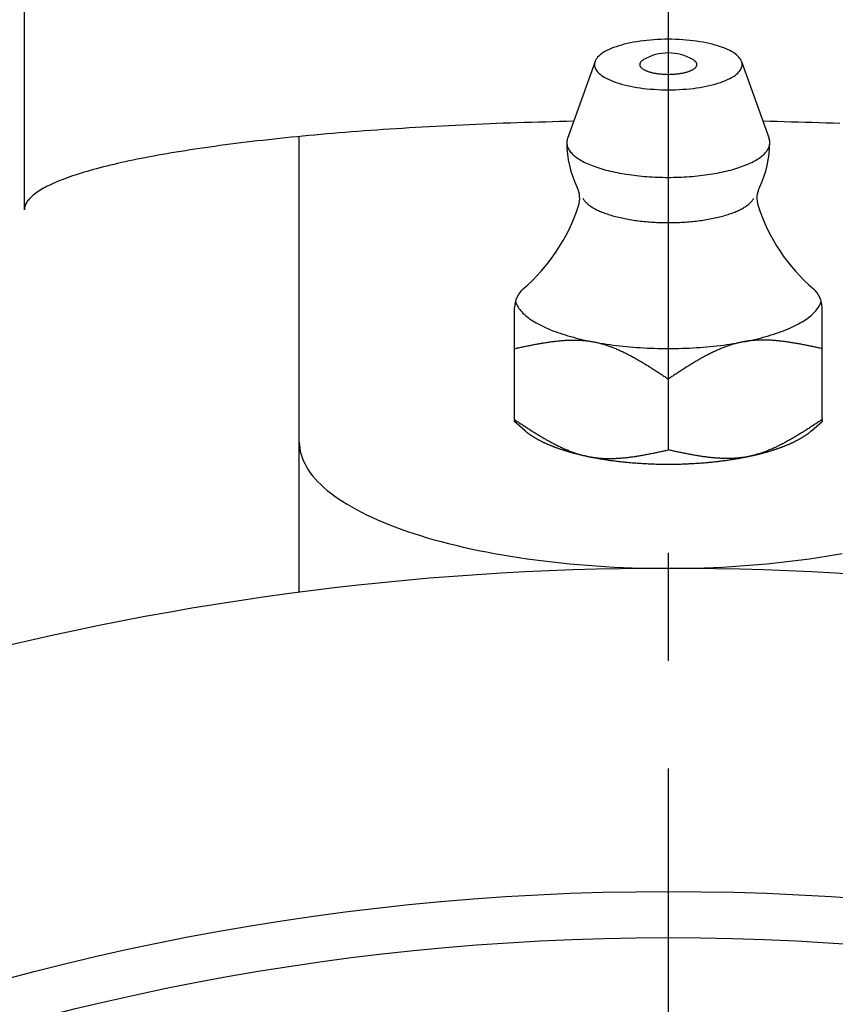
# Model space of a CAD drawing. Extents: x -142 to 299, y -143 to 299.
# Tile 4 of 9: x -21 to 5, y 79 to 111. Entities that reach past the tile are written whole.
import ezdxf

# ---------------------------------------------------------------- set-up
doc = ezdxf.new("R2010")
doc.units = 0
doc.header["$LTSCALE"] = 14
doc.linetypes.add('CENTER', pattern=[2, 1.25, -0.25, 0.25, -0.25])
doc.layers.get('0').update_dxf_attribs({"linetype": 'CONTINUOUS'})
doc.layers.add('CENTER', color=1, linetype='CENTER')

msp = doc.modelspace()

# ---------------------------------------------------------------- linework, layer by layer
for p, q in [((-20.936, 104.647), (-20.936, 130.835)), ((-12, 92.223), (-12, 107.033)), ((-5, 97.773), (-5, 101.472)), ((5, 97.773), (5, 101.472))]:
    msp.add_line(p, q)
at = {"linetype": 'CONTINUOUS'}
for p, q in [((-2.382, 109.471), (-3.276, 106.972)), ((2.382, 109.471), (3.276, 106.972)), ((0, 99.153), (0, 96.848)), ((-4.657, 97.473), (-5, 97.773)), ((4.657, 97.473), (5, 97.773))]:
    msp.add_line(p, q, dxfattribs=at)
msp.add_lwpolyline([(5, 97.835), (5, 97.83), (5, 97.825), (5, 97.82), (5, 97.816), (5, 97.812), (5, 97.808), (5, 97.804), (5, 97.801), (5, 97.797), (5, 97.794), (5, 97.791), (5, 97.789), (5, 97.786), (5, 97.784), (5, 97.782), (5, 97.78), (5, 97.779), (5, 97.777), (5, 97.776), (5, 97.775), (5, 97.774), (5, 97.774), (5, 97.773), (5, 97.773)], dxfattribs=at)
for points in [[(2.4, 109.372, 0), (2.397, 109.412, 0), (2.388, 109.452, 0), (2.374, 109.492, 0), (2.354, 109.532, 0), (2.328, 109.571, 0), (2.297, 109.61, 0), (2.26, 109.648, 0), (2.217, 109.686, 0), (2.17, 109.723, 0), (2.117, 109.759, 0), (2.059, 109.794, 0), (1.996, 109.828, 0), (1.928, 109.861, 0), (1.855, 109.893, 0), (1.778, 109.923, 0), (1.697, 109.952, 0), (1.612, 109.98, 0), (1.523, 110.006, 0), (1.43, 110.031, 0), (1.333, 110.054, 0), (1.234, 110.076, 0), (1.131, 110.096, 0), (1.026, 110.114, 0), (0.918, 110.13, 0), (0.809, 110.145, 0), (0.697, 110.157, 0), (0.583, 110.168, 0), (0.468, 110.177, 0), (0.352, 110.184, 0), (0.235, 110.189, 0), (0.118, 110.192, 0), (0, 110.193, 0), (-0.118, 110.192, 0), (-0.235, 110.189, 0), (-0.352, 110.184, 0), (-0.468, 110.177, 0), (-0.583, 110.168, 0), (-0.697, 110.157, 0), (-0.809, 110.145, 0), (-0.918, 110.13, 0), (-1.026, 110.114, 0), (-1.131, 110.096, 0), (-1.234, 110.076, 0), (-1.333, 110.054, 0), (-1.43, 110.031, 0), (-1.523, 110.006, 0), (-1.612, 109.98, 0), (-1.697, 109.952, 0), (-1.778, 109.923, 0), (-1.855, 109.893, 0), (-1.928, 109.861, 0), (-1.996, 109.828, 0), (-2.059, 109.794, 0), (-2.117, 109.759, 0), (-2.17, 109.723, 0), (-2.217, 109.686, 0), (-2.26, 109.648, 0), (-2.297, 109.61, 0), (-2.328, 109.571, 0), (-2.354, 109.532, 0), (-2.374, 109.492, 0), (-2.388, 109.452, 0), (-2.397, 109.412, 0), (-2.4, 109.372, 0), (-2.397, 109.332, 0), (-2.388, 109.291, 0), (-2.374, 109.251, 0), (-2.354, 109.212, 0), (-2.328, 109.172, 0), (-2.297, 109.134, 0), (-2.26, 109.095, 0), (-2.217, 109.058, 0), (-2.17, 109.021, 0), (-2.117, 108.985, 0), (-2.059, 108.95, 0), (-1.996, 108.916, 0), (-1.928, 108.883, 0), (-1.855, 108.851, 0), (-1.778, 108.821, 0), (-1.697, 108.791, 0), (-1.612, 108.764, 0), (-1.523, 108.737, 0), (-1.43, 108.713, 0), (-1.333, 108.689, 0), (-1.234, 108.668, 0), (-1.131, 108.648, 0), (-1.026, 108.63, 0), (-0.918, 108.614, 0), (-0.809, 108.599, 0), (-0.697, 108.586, 0), (-0.583, 108.576, 0), (-0.468, 108.567, 0), (-0.352, 108.56, 0), (-0.235, 108.555, 0), (-0.118, 108.552, 0), (0, 108.551, 0), (0.118, 108.552, 0), (0.235, 108.555, 0), (0.352, 108.56, 0), (0.468, 108.567, 0), (0.583, 108.576, 0), (0.697, 108.586, 0), (0.809, 108.599, 0), (0.918, 108.614, 0), (1.026, 108.63, 0), (1.131, 108.648, 0), (1.234, 108.668, 0), (1.333, 108.689, 0), (1.43, 108.713, 0), (1.523, 108.737, 0), (1.612, 108.764, 0), (1.697, 108.791, 0), (1.778, 108.821, 0), (1.855, 108.851, 0), (1.928, 108.883, 0), (1.996, 108.916, 0), (2.059, 108.95, 0), (2.117, 108.985, 0), (2.17, 109.021, 0), (2.217, 109.058, 0), (2.26, 109.095, 0), (2.297, 109.134, 0), (2.328, 109.172, 0), (2.354, 109.212, 0), (2.374, 109.251, 0), (2.388, 109.291, 0), (2.397, 109.332, 0), (2.4, 109.372, 0)], [(-0.802, 109.532, 0), (-0.817, 109.523, 0), (-0.831, 109.514, 0), (-0.844, 109.504, 0), (-0.856, 109.495, 0), (-0.868, 109.485, 0), (-0.878, 109.475, 0), (-0.887, 109.466, 0), (-0.896, 109.456, 0), (-0.903, 109.445, 0), (-0.91, 109.435, 0), (-0.916, 109.425, 0), (-0.92, 109.415, 0), (-0.924, 109.404, 0), (-0.926, 109.394, 0), (-0.928, 109.384, 0), (-0.929, 109.373, 0), (-0.928, 109.363, 0), (-0.927, 109.352, 0), (-0.925, 109.342, 0), (-0.921, 109.332, 0), (-0.917, 109.321, 0), (-0.911, 109.311, 0), (-0.905, 109.301, 0), (-0.898, 109.291, 0), (-0.89, 109.281, 0), (-0.88, 109.271, 0), (-0.87, 109.261, 0), (-0.859, 109.251, 0), (-0.847, 109.242, 0), (-0.834, 109.232, 0), (-0.82, 109.223, 0), (-0.806, 109.214, 0), (-0.79, 109.205, 0), (-0.773, 109.196, 0), (-0.756, 109.187, 0), (-0.738, 109.179, 0), (-0.719, 109.171, 0), (-0.7, 109.163, 0), (-0.679, 109.155, 0), (-0.658, 109.148, 0), (-0.636, 109.14, 0), (-0.614, 109.133, 0), (-0.59, 109.127, 0), (-0.567, 109.12, 0), (-0.542, 109.114, 0), (-0.517, 109.108, 0), (-0.492, 109.102, 0), (-0.465, 109.097, 0), (-0.439, 109.092, 0), (-0.412, 109.087, 0), (-0.384, 109.083, 0), (-0.356, 109.079, 0), (-0.328, 109.075, 0), (-0.299, 109.071, 0), (-0.27, 109.068, 0), (-0.241, 109.065, 0), (-0.211, 109.063, 0), (-0.182, 109.06, 0), (-0.152, 109.059, 0), (-0.122, 109.057, 0), (-0.091, 109.056, 0), (-0.061, 109.055, 0), (-0.03, 109.054, 0), (0, 109.054, 0), (0.03, 109.054, 0), (0.061, 109.055, 0), (0.091, 109.056, 0), (0.122, 109.057, 0), (0.152, 109.059, 0), (0.182, 109.06, 0), (0.211, 109.063, 0), (0.241, 109.065, 0), (0.27, 109.068, 0), (0.299, 109.071, 0), (0.328, 109.075, 0), (0.356, 109.079, 0), (0.384, 109.083, 0), (0.412, 109.087, 0), (0.439, 109.092, 0), (0.465, 109.097, 0), (0.492, 109.102, 0), (0.517, 109.108, 0), (0.542, 109.114, 0), (0.567, 109.12, 0), (0.59, 109.127, 0), (0.614, 109.133, 0), (0.636, 109.14, 0), (0.658, 109.148, 0), (0.679, 109.155, 0), (0.7, 109.163, 0), (0.719, 109.171, 0), (0.738, 109.179, 0), (0.756, 109.187, 0), (0.773, 109.196, 0), (0.79, 109.205, 0), (0.806, 109.214, 0), (0.82, 109.223, 0), (0.834, 109.232, 0), (0.847, 109.242, 0), (0.859, 109.251, 0), (0.87, 109.261, 0), (0.88, 109.271, 0), (0.89, 109.281, 0), (0.898, 109.291, 0), (0.905, 109.301, 0), (0.911, 109.311, 0), (0.917, 109.321, 0), (0.921, 109.332, 0), (0.925, 109.342, 0), (0.927, 109.352, 0), (0.928, 109.363, 0), (0.929, 109.373, 0), (0.928, 109.384, 0), (0.926, 109.394, 0), (0.924, 109.404, 0), (0.92, 109.415, 0), (0.916, 109.425, 0), (0.91, 109.435, 0), (0.903, 109.445, 0), (0.896, 109.456, 0), (0.887, 109.466, 0), (0.878, 109.475, 0), (0.868, 109.485, 0), (0.856, 109.495, 0), (0.844, 109.504, 0), (0.831, 109.514, 0), (0.817, 109.523, 0), (0.802, 109.532, 0)], [(-3.276, 106.972, 0), (-3.285, 106.942, 0), (-3.292, 106.912, 0), (-3.297, 106.882, 0), (-3.3, 106.853, 0), (-3.3, 106.823, 0), (-3.298, 106.793, 0), (-3.293, 106.763, 0), (-3.287, 106.733, 0), (-3.278, 106.704, 0), (-3.266, 106.674, 0), (-3.253, 106.645, 0), (-3.237, 106.615, 0), (-3.219, 106.586, 0), (-3.199, 106.557, 0), (-3.176, 106.528, 0), (-3.151, 106.5, 0), (-3.124, 106.471, 0), (-3.095, 106.443, 0), (-3.064, 106.415, 0), (-3.03, 106.388, 0), (-2.994, 106.36, 0), (-2.957, 106.334, 0), (-2.917, 106.307, 0), (-2.875, 106.281, 0), (-2.831, 106.255, 0), (-2.786, 106.23, 0), (-2.738, 106.205, 0), (-2.688, 106.18, 0), (-2.637, 106.156, 0), (-2.583, 106.132, 0), (-2.528, 106.109, 0), (-2.471, 106.087, 0), (-2.412, 106.065, 0), (-2.352, 106.043, 0), (-2.29, 106.022, 0), (-2.226, 106.002, 0), (-2.161, 105.982, 0), (-2.094, 105.962, 0), (-2.026, 105.944, 0), (-1.957, 105.926, 0), (-1.886, 105.908, 0), (-1.813, 105.892, 0), (-1.74, 105.876, 0), (-1.665, 105.86, 0), (-1.589, 105.846, 0), (-1.512, 105.832, 0), (-1.434, 105.818, 0), (-1.355, 105.806, 0), (-1.275, 105.794, 0), (-1.194, 105.783, 0), (-1.112, 105.772, 0), (-1.03, 105.762, 0), (-0.946, 105.753, 0), (-0.863, 105.745, 0), (-0.778, 105.738, 0), (-0.693, 105.731, 0), (-0.607, 105.725, 0), (-0.521, 105.72, 0), (-0.435, 105.716, 0), (-0.348, 105.712, 0), (-0.262, 105.71, 0), (-0.174, 105.708, 0), (-0.087, 105.706, 0), (0, 105.706, 0), (0.087, 105.706, 0), (0.174, 105.708, 0), (0.262, 105.71, 0), (0.348, 105.712, 0), (0.435, 105.716, 0), (0.521, 105.72, 0), (0.607, 105.725, 0), (0.693, 105.731, 0), (0.778, 105.738, 0), (0.863, 105.745, 0), (0.946, 105.753, 0), (1.03, 105.762, 0), (1.112, 105.772, 0), (1.194, 105.783, 0), (1.275, 105.794, 0), (1.355, 105.806, 0), (1.434, 105.818, 0), (1.512, 105.832, 0), (1.589, 105.846, 0), (1.665, 105.86, 0), (1.74, 105.876, 0), (1.813, 105.892, 0), (1.886, 105.908, 0), (1.957, 105.926, 0), (2.026, 105.944, 0), (2.094, 105.962, 0), (2.161, 105.982, 0), (2.226, 106.002, 0), (2.29, 106.022, 0), (2.352, 106.043, 0), (2.412, 106.065, 0), (2.471, 106.087, 0), (2.528, 106.109, 0), (2.583, 106.132, 0), (2.637, 106.156, 0), (2.688, 106.18, 0), (2.738, 106.205, 0), (2.786, 106.23, 0), (2.831, 106.255, 0), (2.875, 106.281, 0), (2.917, 106.307, 0), (2.957, 106.334, 0), (2.994, 106.36, 0), (3.03, 106.388, 0), (3.064, 106.415, 0), (3.095, 106.443, 0), (3.124, 106.471, 0), (3.151, 106.5, 0), (3.176, 106.528, 0), (3.199, 106.557, 0), (3.219, 106.586, 0), (3.237, 106.615, 0), (3.253, 106.645, 0), (3.266, 106.674, 0), (3.278, 106.704, 0), (3.287, 106.733, 0), (3.293, 106.763, 0), (3.298, 106.793, 0), (3.3, 106.823, 0), (3.3, 106.853, 0), (3.297, 106.882, 0), (3.292, 106.912, 0), (3.285, 106.942, 0), (3.276, 106.972, 0)], [(-4.973, 101.677, 0), (-4.96, 101.639, 0), (-4.944, 101.6, 0), (-4.926, 101.561, 0), (-4.905, 101.522, 0), (-4.881, 101.484, 0), (-4.855, 101.446, 0), (-4.827, 101.408, 0), (-4.795, 101.37, 0), (-4.762, 101.333, 0), (-4.726, 101.296, 0), (-4.687, 101.259, 0), (-4.646, 101.222, 0), (-4.602, 101.186, 0), (-4.556, 101.15, 0), (-4.508, 101.114, 0), (-4.457, 101.079, 0), (-4.404, 101.045, 0), (-4.348, 101.01, 0), (-4.291, 100.976, 0), (-4.231, 100.943, 0), (-4.168, 100.91, 0), (-4.104, 100.878, 0), (-4.038, 100.846, 0), (-3.969, 100.814, 0), (-3.898, 100.783, 0), (-3.825, 100.753, 0), (-3.751, 100.723, 0), (-3.674, 100.694, 0), (-3.595, 100.666, 0), (-3.514, 100.638, 0), (-3.432, 100.611, 0), (-3.348, 100.584, 0), (-3.262, 100.558, 0), (-3.174, 100.533, 0), (-3.085, 100.508, 0), (-2.994, 100.485, 0), (-2.901, 100.462, 0), (-2.807, 100.439, 0), (-2.711, 100.418, 0), (-2.614, 100.397, 0), (-2.516, 100.377, 0), (-2.416, 100.357, 0), (-2.315, 100.339, 0), (-2.213, 100.321, 0), (-2.11, 100.304, 0), (-2.005, 100.288, 0), (-1.9, 100.272, 0), (-1.793, 100.258, 0), (-1.686, 100.244, 0), (-1.577, 100.232, 0), (-1.468, 100.22, 0), (-1.358, 100.209, 0), (-1.248, 100.198, 0), (-1.136, 100.189, 0), (-1.024, 100.181, 0), (-0.912, 100.173, 0), (-0.799, 100.166, 0), (-0.686, 100.16, 0), (-0.572, 100.155, 0), (-0.458, 100.151, 0), (-0.344, 100.148, 0), (-0.229, 100.146, 0), (-0.115, 100.145, 0), (0, 100.144, 0), (0.115, 100.145, 0), (0.229, 100.146, 0), (0.344, 100.148, 0), (0.458, 100.151, 0), (0.572, 100.155, 0), (0.686, 100.16, 0), (0.799, 100.166, 0), (0.912, 100.173, 0), (1.024, 100.181, 0), (1.136, 100.189, 0), (1.248, 100.198, 0), (1.358, 100.209, 0), (1.468, 100.22, 0), (1.577, 100.232, 0), (1.686, 100.244, 0), (1.793, 100.258, 0), (1.9, 100.272, 0), (2.005, 100.288, 0), (2.11, 100.304, 0), (2.213, 100.321, 0), (2.315, 100.339, 0), (2.416, 100.357, 0), (2.516, 100.377, 0), (2.614, 100.397, 0), (2.711, 100.418, 0), (2.807, 100.439, 0), (2.901, 100.462, 0), (2.994, 100.485, 0), (3.085, 100.508, 0), (3.174, 100.533, 0), (3.262, 100.558, 0), (3.348, 100.584, 0), (3.432, 100.611, 0), (3.514, 100.638, 0), (3.595, 100.666, 0), (3.674, 100.694, 0), (3.751, 100.723, 0), (3.825, 100.753, 0), (3.898, 100.783, 0), (3.969, 100.814, 0), (4.038, 100.846, 0), (4.104, 100.878, 0), (4.168, 100.91, 0), (4.231, 100.943, 0), (4.291, 100.976, 0), (4.348, 101.01, 0), (4.404, 101.045, 0), (4.457, 101.079, 0), (4.508, 101.114, 0), (4.556, 101.15, 0), (4.602, 101.186, 0), (4.646, 101.222, 0), (4.687, 101.259, 0), (4.726, 101.296, 0), (4.762, 101.333, 0), (4.795, 101.37, 0), (4.827, 101.408, 0), (4.855, 101.446, 0), (4.881, 101.484, 0), (4.905, 101.522, 0), (4.926, 101.561, 0), (4.944, 101.6, 0), (4.96, 101.639, 0), (4.973, 101.677, 0)], [(-4.657, 97.473, 0), (-4.647, 97.465, 0), (-4.638, 97.456, 0), (-4.628, 97.448, 0), (-4.618, 97.44, 0), (-4.607, 97.431, 0), (-4.597, 97.423, 0), (-4.587, 97.415, 0), (-4.576, 97.407, 0), (-4.566, 97.398, 0), (-4.555, 97.39, 0), (-4.544, 97.382, 0), (-4.533, 97.374, 0), (-4.522, 97.366, 0), (-4.51, 97.357, 0), (-4.499, 97.349, 0), (-4.487, 97.341, 0), (-4.476, 97.333, 0), (-4.464, 97.325, 0), (-4.452, 97.317, 0), (-4.44, 97.309, 0), (-4.428, 97.301, 0), (-4.415, 97.293, 0), (-4.403, 97.285, 0), (-4.39, 97.277, 0), (-4.378, 97.269, 0), (-4.365, 97.261, 0), (-4.352, 97.254, 0), (-4.339, 97.246, 0), (-4.326, 97.238, 0), (-4.312, 97.23, 0), (-4.299, 97.222, 0), (-4.285, 97.215, 0), (-4.272, 97.207, 0), (-4.258, 97.199, 0), (-4.244, 97.192, 0), (-4.23, 97.184, 0), (-4.216, 97.176, 0), (-4.202, 97.169, 0), (-4.188, 97.161, 0), (-4.173, 97.154, 0), (-4.159, 97.146, 0), (-4.144, 97.139, 0), (-4.129, 97.131, 0), (-4.114, 97.124, 0), (-4.099, 97.116, 0), (-4.084, 97.109, 0), (-4.069, 97.102, 0), (-4.053, 97.094, 0), (-4.038, 97.087, 0), (-4.022, 97.08, 0), (-4.006, 97.073, 0), (-3.991, 97.065, 0), (-3.975, 97.058, 0), (-3.959, 97.051, 0), (-3.943, 97.044, 0), (-3.926, 97.037, 0), (-3.91, 97.03, 0), (-3.893, 97.023, 0), (-3.877, 97.016, 0), (-3.86, 97.009, 0), (-3.843, 97.002, 0), (-3.826, 96.995, 0), (-3.809, 96.988, 0), (-3.792, 96.981, 0), (-3.775, 96.974, 0), (-3.758, 96.967, 0), (-3.74, 96.961, 0), (-3.723, 96.954, 0), (-3.705, 96.947, 0), (-3.687, 96.941, 0), (-3.669, 96.934, 0), (-3.652, 96.927, 0), (-3.633, 96.921, 0), (-3.615, 96.914, 0), (-3.597, 96.908, 0), (-3.579, 96.901, 0), (-3.56, 96.895, 0), (-3.542, 96.888, 0), (-3.523, 96.882, 0), (-3.504, 96.876, 0), (-3.485, 96.87, 0), (-3.466, 96.863, 0), (-3.447, 96.857, 0), (-3.428, 96.851, 0), (-3.409, 96.845, 0), (-3.39, 96.838, 0), (-3.37, 96.832, 0), (-3.351, 96.826, 0), (-3.331, 96.82, 0), (-3.312, 96.814, 0), (-3.292, 96.808, 0), (-3.272, 96.802, 0), (-3.252, 96.797, 0), (-3.232, 96.791, 0), (-3.212, 96.785, 0), (-3.191, 96.779, 0), (-3.171, 96.773, 0), (-3.151, 96.768, 0), (-3.13, 96.762, 0), (-3.11, 96.756, 0), (-3.089, 96.751, 0), (-3.068, 96.745, 0), (-3.047, 96.74, 0), (-3.026, 96.734, 0), (-3.005, 96.729, 0), (-2.984, 96.724, 0), (-2.963, 96.718, 0), (-2.942, 96.713, 0), (-2.92, 96.707, 0), (-2.899, 96.702, 0), (-2.877, 96.697, 0), (-2.856, 96.692, 0), (-2.834, 96.687, 0), (-2.812, 96.682, 0), (-2.791, 96.677, 0), (-2.769, 96.672, 0), (-2.747, 96.667, 0), (-2.725, 96.662, 0), (-2.703, 96.657, 0), (-2.68, 96.652, 0), (-2.658, 96.647, 0), (-2.636, 96.642, 0), (-2.613, 96.638, 0), (-2.591, 96.633, 0), (-2.568, 96.628, 0), (-2.546, 96.624, 0), (-2.523, 96.619, 0), (-2.5, 96.615, 0)], [(2.5, 96.615, 0), (2.523, 96.619, 0), (2.546, 96.624, 0), (2.568, 96.628, 0), (2.591, 96.633, 0), (2.613, 96.638, 0), (2.636, 96.642, 0), (2.658, 96.647, 0), (2.68, 96.652, 0), (2.703, 96.657, 0), (2.725, 96.662, 0), (2.747, 96.667, 0), (2.769, 96.672, 0), (2.791, 96.677, 0), (2.812, 96.682, 0), (2.834, 96.687, 0), (2.856, 96.692, 0), (2.877, 96.697, 0), (2.899, 96.702, 0), (2.92, 96.707, 0), (2.942, 96.713, 0), (2.963, 96.718, 0), (2.984, 96.724, 0), (3.005, 96.729, 0), (3.026, 96.734, 0), (3.047, 96.74, 0), (3.068, 96.745, 0), (3.089, 96.751, 0), (3.11, 96.756, 0), (3.13, 96.762, 0), (3.151, 96.768, 0), (3.171, 96.773, 0), (3.191, 96.779, 0), (3.212, 96.785, 0), (3.232, 96.791, 0), (3.252, 96.797, 0), (3.272, 96.802, 0), (3.292, 96.808, 0), (3.312, 96.814, 0), (3.331, 96.82, 0), (3.351, 96.826, 0), (3.37, 96.832, 0), (3.39, 96.838, 0), (3.409, 96.845, 0), (3.428, 96.851, 0), (3.447, 96.857, 0), (3.466, 96.863, 0), (3.485, 96.87, 0), (3.504, 96.876, 0), (3.523, 96.882, 0), (3.542, 96.888, 0), (3.56, 96.895, 0), (3.579, 96.901, 0), (3.597, 96.908, 0), (3.615, 96.914, 0), (3.633, 96.921, 0), (3.652, 96.927, 0), (3.669, 96.934, 0), (3.687, 96.941, 0), (3.705, 96.947, 0), (3.723, 96.954, 0), (3.74, 96.961, 0), (3.758, 96.967, 0), (3.775, 96.974, 0), (3.792, 96.981, 0), (3.809, 96.988, 0), (3.826, 96.995, 0), (3.843, 97.002, 0), (3.86, 97.009, 0), (3.877, 97.016, 0), (3.893, 97.023, 0), (3.91, 97.03, 0), (3.926, 97.037, 0), (3.943, 97.044, 0), (3.959, 97.051, 0), (3.975, 97.058, 0), (3.991, 97.065, 0), (4.006, 97.073, 0), (4.022, 97.08, 0), (4.038, 97.087, 0), (4.053, 97.094, 0), (4.069, 97.102, 0), (4.084, 97.109, 0), (4.099, 97.116, 0), (4.114, 97.124, 0), (4.129, 97.131, 0), (4.144, 97.139, 0), (4.159, 97.146, 0), (4.173, 97.154, 0), (4.188, 97.161, 0), (4.202, 97.169, 0), (4.216, 97.176, 0), (4.23, 97.184, 0), (4.244, 97.192, 0), (4.258, 97.199, 0), (4.272, 97.207, 0), (4.285, 97.215, 0), (4.299, 97.222, 0), (4.312, 97.23, 0), (4.326, 97.238, 0), (4.339, 97.246, 0), (4.352, 97.254, 0), (4.365, 97.261, 0), (4.378, 97.269, 0), (4.39, 97.277, 0), (4.403, 97.285, 0), (4.415, 97.293, 0), (4.428, 97.301, 0), (4.44, 97.309, 0), (4.452, 97.317, 0), (4.464, 97.325, 0), (4.476, 97.333, 0), (4.487, 97.341, 0), (4.499, 97.349, 0), (4.51, 97.357, 0), (4.522, 97.366, 0), (4.533, 97.374, 0), (4.544, 97.382, 0), (4.555, 97.39, 0), (4.566, 97.398, 0), (4.576, 97.407, 0), (4.587, 97.415, 0), (4.597, 97.423, 0), (4.607, 97.431, 0), (4.618, 97.44, 0), (4.628, 97.448, 0), (4.638, 97.456, 0), (4.647, 97.465, 0), (4.657, 97.473, 0)], [(-2.5, 96.615, 0), (-2.464, 96.608, 0), (-2.429, 96.601, 0), (-2.393, 96.594, 0), (-2.357, 96.587, 0), (-2.321, 96.581, 0), (-2.285, 96.574, 0), (-2.248, 96.568, 0), (-2.211, 96.562, 0), (-2.175, 96.556, 0), (-2.138, 96.55, 0), (-2.101, 96.544, 0), (-2.064, 96.538, 0), (-2.026, 96.532, 0), (-1.989, 96.527, 0), (-1.951, 96.521, 0), (-1.913, 96.516, 0), (-1.876, 96.51, 0), (-1.838, 96.505, 0), (-1.799, 96.5, 0), (-1.761, 96.495, 0), (-1.723, 96.49, 0), (-1.684, 96.485, 0), (-1.646, 96.481, 0), (-1.607, 96.476, 0), (-1.568, 96.472, 0), (-1.53, 96.468, 0), (-1.491, 96.463, 0), (-1.451, 96.459, 0), (-1.412, 96.455, 0), (-1.373, 96.451, 0), (-1.334, 96.447, 0), (-1.294, 96.444, 0), (-1.255, 96.44, 0), (-1.215, 96.437, 0), (-1.175, 96.433, 0), (-1.135, 96.43, 0), (-1.096, 96.427, 0), (-1.056, 96.424, 0), (-1.016, 96.421, 0), (-0.975, 96.418, 0), (-0.935, 96.416, 0), (-0.895, 96.413, 0), (-0.855, 96.411, 0), (-0.814, 96.408, 0), (-0.774, 96.406, 0), (-0.734, 96.404, 0), (-0.693, 96.402, 0), (-0.653, 96.4, 0), (-0.612, 96.398, 0), (-0.571, 96.397, 0), (-0.531, 96.395, 0), (-0.49, 96.394, 0), (-0.449, 96.392, 0), (-0.409, 96.391, 0), (-0.368, 96.39, 0), (-0.327, 96.389, 0), (-0.286, 96.388, 0), (-0.245, 96.388, 0), (-0.204, 96.387, 0), (-0.164, 96.386, 0), (-0.123, 96.386, 0), (-0.082, 96.386, 0), (-0.041, 96.385, 0), (0, 96.385, 0), (0.041, 96.385, 0), (0.082, 96.386, 0), (0.123, 96.386, 0), (0.164, 96.386, 0), (0.204, 96.387, 0), (0.245, 96.388, 0), (0.286, 96.388, 0), (0.327, 96.389, 0), (0.368, 96.39, 0), (0.409, 96.391, 0), (0.449, 96.392, 0), (0.49, 96.394, 0), (0.531, 96.395, 0), (0.571, 96.397, 0), (0.612, 96.398, 0), (0.653, 96.4, 0), (0.693, 96.402, 0), (0.734, 96.404, 0), (0.774, 96.406, 0), (0.814, 96.408, 0), (0.855, 96.411, 0), (0.895, 96.413, 0), (0.935, 96.416, 0), (0.975, 96.418, 0), (1.016, 96.421, 0), (1.056, 96.424, 0), (1.096, 96.427, 0), (1.135, 96.43, 0), (1.175, 96.433, 0), (1.215, 96.437, 0), (1.255, 96.44, 0), (1.294, 96.444, 0), (1.334, 96.447, 0), (1.373, 96.451, 0), (1.412, 96.455, 0), (1.451, 96.459, 0), (1.491, 96.463, 0), (1.53, 96.468, 0), (1.568, 96.472, 0), (1.607, 96.476, 0), (1.646, 96.481, 0), (1.684, 96.485, 0), (1.723, 96.49, 0), (1.761, 96.495, 0), (1.799, 96.5, 0), (1.838, 96.505, 0), (1.876, 96.51, 0), (1.913, 96.516, 0), (1.951, 96.521, 0), (1.989, 96.527, 0), (2.026, 96.532, 0), (2.064, 96.538, 0), (2.101, 96.544, 0), (2.138, 96.55, 0), (2.175, 96.556, 0), (2.211, 96.562, 0), (2.248, 96.568, 0), (2.285, 96.574, 0), (2.321, 96.581, 0), (2.357, 96.587, 0), (2.393, 96.594, 0), (2.429, 96.601, 0), (2.464, 96.608, 0), (2.5, 96.615, 0)]]:
    msp.add_polyline3d(points, dxfattribs=at)
for points in [[(-3.077, 107.527, 0), (-3.307, 107.522, 0), (-3.537, 107.517, 0), (-3.766, 107.511, 0), (-3.995, 107.505, 0), (-4.223, 107.499, 0), (-4.451, 107.492, 0), (-4.678, 107.485, 0), (-4.905, 107.478, 0), (-5.131, 107.47, 0), (-5.356, 107.462, 0), (-5.581, 107.453, 0), (-5.805, 107.445, 0), (-6.028, 107.436, 0), (-6.251, 107.426, 0), (-6.472, 107.416, 0), (-6.693, 107.406, 0), (-6.914, 107.395, 0), (-7.133, 107.385, 0), (-7.351, 107.373, 0), (-7.569, 107.362, 0), (-7.785, 107.35, 0), (-8.001, 107.338, 0), (-8.216, 107.325, 0), (-8.429, 107.312, 0), (-8.642, 107.299, 0), (-8.853, 107.286, 0), (-9.064, 107.272, 0), (-9.273, 107.258, 0), (-9.481, 107.243, 0), (-9.688, 107.228, 0), (-9.894, 107.213, 0), (-10.098, 107.198, 0), (-10.302, 107.182, 0), (-10.504, 107.166, 0), (-10.705, 107.149, 0), (-10.904, 107.133, 0), (-11.102, 107.116, 0), (-11.299, 107.098, 0), (-11.494, 107.081, 0), (-11.688, 107.063, 0), (-11.88, 107.045, 0), (-12.071, 107.026, 0), (-12.261, 107.007, 0), (-12.449, 106.988, 0), (-12.635, 106.969, 0), (-12.82, 106.949, 0), (-13.003, 106.929, 0), (-13.185, 106.909, 0), (-13.365, 106.888, 0), (-13.543, 106.868, 0), (-13.72, 106.846, 0), (-13.895, 106.825, 0), (-14.068, 106.803, 0), (-14.24, 106.782, 0), (-14.409, 106.759, 0), (-14.577, 106.737, 0), (-14.744, 106.714, 0), (-14.908, 106.691, 0), (-15.07, 106.668, 0), (-15.231, 106.645, 0), (-15.39, 106.621, 0), (-15.547, 106.597, 0), (-15.702, 106.573, 0), (-15.855, 106.549, 0), (-16.006, 106.524, 0), (-16.155, 106.499, 0), (-16.302, 106.474, 0), (-16.447, 106.449, 0), (-16.59, 106.423, 0), (-16.731, 106.397, 0), (-16.87, 106.371, 0), (-17.007, 106.345, 0), (-17.142, 106.319, 0), (-17.274, 106.292, 0), (-17.405, 106.265, 0), (-17.533, 106.238, 0), (-17.659, 106.211, 0), (-17.783, 106.184, 0), (-17.905, 106.156, 0), (-18.024, 106.128, 0), (-18.142, 106.1, 0), (-18.257, 106.072, 0), (-18.369, 106.044, 0), (-18.48, 106.015, 0), (-18.588, 105.987, 0), (-18.694, 105.958, 0), (-18.798, 105.929, 0), (-18.899, 105.9, 0), (-18.998, 105.871, 0), (-19.095, 105.841, 0), (-19.189, 105.811, 0), (-19.281, 105.782, 0), (-19.371, 105.752, 0), (-19.458, 105.722, 0), (-19.543, 105.692, 0), (-19.625, 105.661, 0), (-19.705, 105.631, 0), (-19.782, 105.6, 0), (-19.857, 105.57, 0), (-19.93, 105.539, 0), (-20, 105.508, 0), (-20.067, 105.477, 0), (-20.133, 105.446, 0), (-20.195, 105.415, 0), (-20.255, 105.384, 0), (-20.313, 105.352, 0), (-20.368, 105.321, 0), (-20.421, 105.289, 0), (-20.471, 105.258, 0), (-20.518, 105.226, 0), (-20.563, 105.194, 0), (-20.606, 105.162, 0), (-20.646, 105.13, 0), (-20.683, 105.098, 0), (-20.718, 105.066, 0), (-20.75, 105.034, 0), (-20.78, 105.002, 0), (-20.807, 104.97, 0), (-20.831, 104.938, 0), (-20.854, 104.906, 0), (-20.873, 104.873, 0), (-20.89, 104.841, 0), (-20.904, 104.809, 0), (-20.916, 104.777, 0), (-20.925, 104.744, 0), (-20.931, 104.712, 0), (-20.935, 104.679, 0), (-20.936, 104.647, 0)], [(5.581, 107.453, 0), (5.356, 107.462, 0), (5.131, 107.47, 0), (4.905, 107.478, 0), (4.678, 107.485, 0), (4.451, 107.492, 0), (4.223, 107.499, 0), (3.995, 107.505, 0), (3.766, 107.511, 0), (3.537, 107.517, 0), (3.307, 107.522, 0), (3.077, 107.527, 0)], [(-2.776, 105.026, 0), (-2.765, 105.006, 0), (-2.752, 104.985, 0), (-2.738, 104.965, 0), (-2.723, 104.945, 0), (-2.706, 104.925, 0), (-2.688, 104.905, 0), (-2.669, 104.885, 0), (-2.649, 104.865, 0), (-2.627, 104.846, 0), (-2.604, 104.826, 0), (-2.58, 104.807, 0), (-2.555, 104.788, 0), (-2.528, 104.769, 0), (-2.5, 104.751, 0), (-2.471, 104.732, 0), (-2.441, 104.714, 0), (-2.409, 104.696, 0), (-2.377, 104.678, 0), (-2.343, 104.661, 0), (-2.309, 104.644, 0), (-2.273, 104.627, 0), (-2.236, 104.61, 0), (-2.198, 104.594, 0), (-2.159, 104.577, 0), (-2.119, 104.562, 0), (-2.078, 104.546, 0), (-2.036, 104.531, 0), (-1.993, 104.516, 0), (-1.949, 104.501, 0), (-1.904, 104.487, 0), (-1.858, 104.473, 0), (-1.811, 104.46, 0), (-1.764, 104.446, 0), (-1.715, 104.434, 0), (-1.666, 104.421, 0), (-1.616, 104.409, 0), (-1.565, 104.397, 0), (-1.514, 104.386, 0), (-1.462, 104.375, 0), (-1.409, 104.364, 0), (-1.355, 104.354, 0), (-1.301, 104.344, 0), (-1.246, 104.335, 0), (-1.191, 104.326, 0), (-1.135, 104.317, 0), (-1.078, 104.309, 0), (-1.021, 104.301, 0), (-0.964, 104.294, 0), (-0.906, 104.287, 0), (-0.847, 104.28, 0), (-0.788, 104.274, 0), (-0.729, 104.269, 0), (-0.67, 104.263, 0), (-0.61, 104.259, 0), (-0.55, 104.254, 0), (-0.489, 104.25, 0), (-0.429, 104.247, 0), (-0.368, 104.244, 0), (-0.307, 104.242, 0), (-0.246, 104.24, 0), (-0.184, 104.238, 0), (-0.123, 104.237, 0), (-0.061, 104.236, 0), (0, 104.236, 0), (0.061, 104.236, 0), (0.123, 104.237, 0), (0.184, 104.238, 0), (0.246, 104.24, 0), (0.307, 104.242, 0), (0.368, 104.244, 0), (0.429, 104.247, 0), (0.489, 104.25, 0), (0.55, 104.254, 0), (0.61, 104.259, 0), (0.67, 104.263, 0), (0.729, 104.269, 0), (0.788, 104.274, 0), (0.847, 104.28, 0), (0.906, 104.287, 0), (0.964, 104.294, 0), (1.021, 104.301, 0), (1.078, 104.309, 0), (1.135, 104.317, 0), (1.191, 104.326, 0), (1.246, 104.335, 0), (1.301, 104.344, 0), (1.355, 104.354, 0), (1.409, 104.364, 0), (1.462, 104.375, 0), (1.514, 104.386, 0), (1.565, 104.397, 0), (1.616, 104.409, 0), (1.666, 104.421, 0), (1.715, 104.434, 0), (1.764, 104.446, 0), (1.811, 104.46, 0), (1.858, 104.473, 0), (1.904, 104.487, 0), (1.949, 104.501, 0), (1.993, 104.516, 0), (2.036, 104.531, 0), (2.078, 104.546, 0), (2.119, 104.562, 0), (2.159, 104.577, 0), (2.198, 104.594, 0), (2.236, 104.61, 0), (2.273, 104.627, 0), (2.309, 104.644, 0), (2.343, 104.661, 0), (2.377, 104.678, 0), (2.409, 104.696, 0), (2.441, 104.714, 0), (2.471, 104.732, 0), (2.5, 104.751, 0), (2.528, 104.769, 0), (2.555, 104.788, 0), (2.58, 104.807, 0), (2.604, 104.826, 0), (2.627, 104.846, 0), (2.649, 104.865, 0), (2.669, 104.885, 0), (2.688, 104.905, 0), (2.706, 104.925, 0), (2.723, 104.945, 0), (2.738, 104.965, 0), (2.752, 104.985, 0), (2.765, 105.006, 0), (2.776, 105.026, 0)], [(-5, 100.14, 0), (-4.966, 100.147, 0), (-4.932, 100.155, 0), (-4.898, 100.162, 0), (-4.864, 100.169, 0), (-4.83, 100.177, 0), (-4.797, 100.184, 0), (-4.763, 100.191, 0), (-4.729, 100.198, 0), (-4.695, 100.205, 0), (-4.661, 100.212, 0), (-4.627, 100.219, 0), (-4.593, 100.226, 0), (-4.559, 100.233, 0), (-4.526, 100.24, 0), (-4.492, 100.247, 0), (-4.458, 100.254, 0), (-4.424, 100.26, 0), (-4.39, 100.267, 0), (-4.357, 100.274, 0), (-4.323, 100.28, 0), (-4.289, 100.286, 0), (-4.255, 100.293, 0), (-4.222, 100.299, 0), (-4.188, 100.305, 0), (-4.154, 100.311, 0), (-4.121, 100.317, 0), (-4.087, 100.322, 0), (-4.053, 100.328, 0), (-4.02, 100.334, 0), (-3.986, 100.339, 0), (-3.953, 100.344, 0), (-3.919, 100.349, 0), (-3.886, 100.354, 0), (-3.852, 100.359, 0), (-3.819, 100.364, 0), (-3.785, 100.368, 0), (-3.752, 100.372, 0), (-3.719, 100.377, 0), (-3.685, 100.381, 0), (-3.652, 100.385, 0), (-3.619, 100.388, 0), (-3.586, 100.392, 0), (-3.553, 100.395, 0), (-3.519, 100.398, 0), (-3.486, 100.401, 0), (-3.453, 100.404, 0), (-3.42, 100.406, 0), (-3.387, 100.408, 0), (-3.354, 100.411, 0), (-3.321, 100.412, 0), (-3.288, 100.414, 0), (-3.256, 100.415, 0), (-3.223, 100.417, 0), (-3.19, 100.418, 0), (-3.157, 100.418, 0), (-3.125, 100.419, 0), (-3.092, 100.419, 0), (-3.059, 100.419, 0), (-3.027, 100.419, 0), (-2.994, 100.418, 0), (-2.962, 100.417, 0), (-2.93, 100.416, 0), (-2.897, 100.415, 0), (-2.865, 100.413, 0), (-2.833, 100.411, 0), (-2.801, 100.409, 0), (-2.768, 100.407, 0), (-2.736, 100.404, 0), (-2.704, 100.401, 0), (-2.672, 100.397, 0), (-2.641, 100.394, 0), (-2.609, 100.39, 0), (-2.577, 100.385, 0), (-2.545, 100.381, 0), (-2.514, 100.376, 0), (-2.482, 100.37, 0), (-2.45, 100.365, 0), (-2.419, 100.359, 0), (-2.387, 100.352, 0), (-2.356, 100.346, 0), (-2.325, 100.339, 0), (-2.293, 100.331, 0), (-2.262, 100.324, 0), (-2.231, 100.316, 0), (-2.2, 100.308, 0), (-2.169, 100.299, 0), (-2.138, 100.291, 0), (-2.107, 100.282, 0), (-2.076, 100.272, 0), (-2.045, 100.263, 0), (-2.015, 100.253, 0), (-1.984, 100.243, 0), (-1.953, 100.232, 0), (-1.923, 100.222, 0), (-1.892, 100.211, 0), (-1.861, 100.199, 0), (-1.831, 100.188, 0), (-1.801, 100.176, 0), (-1.77, 100.164, 0), (-1.74, 100.152, 0), (-1.709, 100.14, 0), (-1.679, 100.127, 0), (-1.649, 100.114, 0), (-1.619, 100.101, 0), (-1.589, 100.088, 0), (-1.559, 100.074, 0), (-1.528, 100.06, 0), (-1.498, 100.047, 0), (-1.468, 100.032, 0), (-1.438, 100.018, 0), (-1.409, 100.003, 0), (-1.379, 99.989, 0), (-1.349, 99.974, 0), (-1.319, 99.959, 0), (-1.289, 99.943, 0), (-1.259, 99.928, 0), (-1.23, 99.912, 0), (-1.2, 99.896, 0), (-1.17, 99.88, 0), (-1.141, 99.864, 0), (-1.111, 99.848, 0), (-1.082, 99.832, 0), (-1.052, 99.815, 0), (-1.022, 99.798, 0), (-0.993, 99.781, 0), (-0.964, 99.764, 0), (-0.934, 99.747, 0), (-0.905, 99.73, 0), (-0.875, 99.713, 0), (-0.846, 99.695, 0), (-0.816, 99.677, 0), (-0.787, 99.66, 0), (-0.758, 99.642, 0), (-0.729, 99.624, 0), (-0.699, 99.606, 0), (-0.67, 99.588, 0), (-0.641, 99.569, 0), (-0.611, 99.551, 0), (-0.582, 99.533, 0), (-0.553, 99.514, 0), (-0.524, 99.496, 0), (-0.495, 99.477, 0), (-0.466, 99.458, 0), (-0.436, 99.439, 0), (-0.407, 99.421, 0), (-0.378, 99.402, 0), (-0.349, 99.383, 0), (-0.32, 99.364, 0), (-0.291, 99.345, 0), (-0.262, 99.326, 0), (-0.233, 99.306, 0), (-0.203, 99.287, 0), (-0.174, 99.268, 0), (-0.145, 99.249, 0), (-0.116, 99.23, 0), (-0.087, 99.211, 0), (-0.058, 99.191, 0), (-0.029, 99.172, 0), (0, 99.153, 0)], [(5, 100.14, 0), (4.966, 100.147, 0), (4.932, 100.155, 0), (4.898, 100.162, 0), (4.864, 100.169, 0), (4.83, 100.177, 0), (4.797, 100.184, 0), (4.763, 100.191, 0), (4.729, 100.198, 0), (4.695, 100.205, 0), (4.661, 100.212, 0), (4.627, 100.219, 0), (4.593, 100.226, 0), (4.559, 100.233, 0), (4.526, 100.24, 0), (4.492, 100.247, 0), (4.458, 100.254, 0), (4.424, 100.26, 0), (4.39, 100.267, 0), (4.357, 100.274, 0), (4.323, 100.28, 0), (4.289, 100.286, 0), (4.255, 100.293, 0), (4.222, 100.299, 0), (4.188, 100.305, 0), (4.154, 100.311, 0), (4.121, 100.317, 0), (4.087, 100.322, 0), (4.053, 100.328, 0), (4.02, 100.334, 0), (3.986, 100.339, 0), (3.953, 100.344, 0), (3.919, 100.349, 0), (3.886, 100.354, 0), (3.852, 100.359, 0), (3.819, 100.364, 0), (3.785, 100.368, 0), (3.752, 100.372, 0), (3.719, 100.377, 0), (3.685, 100.381, 0), (3.652, 100.385, 0), (3.619, 100.388, 0), (3.586, 100.392, 0), (3.553, 100.395, 0), (3.519, 100.398, 0), (3.486, 100.401, 0), (3.453, 100.404, 0), (3.42, 100.406, 0), (3.387, 100.408, 0), (3.354, 100.411, 0), (3.321, 100.412, 0), (3.288, 100.414, 0), (3.256, 100.415, 0), (3.223, 100.417, 0), (3.19, 100.418, 0), (3.157, 100.418, 0), (3.125, 100.419, 0), (3.092, 100.419, 0), (3.059, 100.419, 0), (3.027, 100.419, 0), (2.994, 100.418, 0), (2.962, 100.417, 0), (2.93, 100.416, 0), (2.897, 100.415, 0), (2.865, 100.413, 0), (2.833, 100.411, 0), (2.801, 100.409, 0), (2.768, 100.407, 0), (2.736, 100.404, 0), (2.704, 100.401, 0), (2.672, 100.397, 0), (2.641, 100.394, 0), (2.609, 100.39, 0), (2.577, 100.385, 0), (2.545, 100.381, 0), (2.514, 100.376, 0), (2.482, 100.37, 0), (2.45, 100.365, 0), (2.419, 100.359, 0), (2.387, 100.352, 0), (2.356, 100.346, 0), (2.325, 100.339, 0), (2.293, 100.331, 0), (2.262, 100.324, 0), (2.231, 100.316, 0), (2.2, 100.308, 0), (2.169, 100.299, 0), (2.138, 100.291, 0), (2.107, 100.282, 0), (2.076, 100.272, 0), (2.045, 100.263, 0), (2.015, 100.253, 0), (1.984, 100.243, 0), (1.953, 100.232, 0), (1.923, 100.222, 0), (1.892, 100.211, 0), (1.861, 100.199, 0), (1.831, 100.188, 0), (1.801, 100.176, 0), (1.77, 100.164, 0), (1.74, 100.152, 0), (1.709, 100.14, 0), (1.679, 100.127, 0), (1.649, 100.114, 0), (1.619, 100.101, 0), (1.589, 100.088, 0), (1.559, 100.074, 0), (1.528, 100.06, 0), (1.498, 100.047, 0), (1.468, 100.032, 0), (1.438, 100.018, 0), (1.409, 100.003, 0), (1.379, 99.989, 0), (1.349, 99.974, 0), (1.319, 99.959, 0), (1.289, 99.943, 0), (1.259, 99.928, 0), (1.23, 99.912, 0), (1.2, 99.896, 0), (1.17, 99.88, 0), (1.141, 99.864, 0), (1.111, 99.848, 0), (1.082, 99.832, 0), (1.052, 99.815, 0), (1.022, 99.798, 0), (0.993, 99.781, 0), (0.964, 99.764, 0), (0.934, 99.747, 0), (0.905, 99.73, 0), (0.875, 99.713, 0), (0.846, 99.695, 0), (0.816, 99.677, 0), (0.787, 99.66, 0), (0.758, 99.642, 0), (0.729, 99.624, 0), (0.699, 99.606, 0), (0.67, 99.588, 0), (0.641, 99.569, 0), (0.611, 99.551, 0), (0.582, 99.533, 0), (0.553, 99.514, 0), (0.524, 99.496, 0), (0.495, 99.477, 0), (0.466, 99.458, 0), (0.436, 99.439, 0), (0.407, 99.421, 0), (0.378, 99.402, 0), (0.349, 99.383, 0), (0.32, 99.364, 0), (0.291, 99.345, 0), (0.262, 99.326, 0), (0.233, 99.306, 0), (0.203, 99.287, 0), (0.174, 99.268, 0), (0.145, 99.249, 0), (0.116, 99.23, 0), (0.087, 99.211, 0), (0.058, 99.191, 0), (0.029, 99.172, 0), (0, 99.153, 0)], [(-5, 97.835, 0), (-4.971, 97.816, 0), (-4.942, 97.797, 0), (-4.913, 97.777, 0), (-4.884, 97.758, 0), (-4.855, 97.739, 0), (-4.826, 97.72, 0), (-4.796, 97.701, 0), (-4.767, 97.681, 0), (-4.738, 97.662, 0), (-4.709, 97.643, 0), (-4.68, 97.624, 0), (-4.651, 97.605, 0), (-4.622, 97.586, 0), (-4.593, 97.567, 0), (-4.564, 97.549, 0), (-4.534, 97.53, 0), (-4.505, 97.511, 0), (-4.476, 97.492, 0), (-4.447, 97.474, 0), (-4.418, 97.455, 0), (-4.389, 97.437, 0), (-4.359, 97.419, 0), (-4.33, 97.4, 0), (-4.301, 97.382, 0), (-4.271, 97.364, 0), (-4.242, 97.346, 0), (-4.213, 97.328, 0), (-4.184, 97.311, 0), (-4.154, 97.293, 0), (-4.125, 97.275, 0), (-4.095, 97.258, 0), (-4.066, 97.241, 0), (-4.036, 97.224, 0), (-4.007, 97.207, 0), (-3.978, 97.19, 0), (-3.948, 97.173, 0), (-3.918, 97.156, 0), (-3.889, 97.14, 0), (-3.859, 97.124, 0), (-3.83, 97.108, 0), (-3.8, 97.092, 0), (-3.77, 97.076, 0), (-3.741, 97.06, 0), (-3.711, 97.045, 0), (-3.681, 97.029, 0), (-3.651, 97.014, 0), (-3.621, 96.999, 0), (-3.591, 96.984, 0), (-3.562, 96.97, 0), (-3.532, 96.956, 0), (-3.502, 96.941, 0), (-3.472, 96.927, 0), (-3.441, 96.914, 0), (-3.411, 96.9, 0), (-3.381, 96.887, 0), (-3.351, 96.874, 0), (-3.321, 96.861, 0), (-3.291, 96.848, 0), (-3.26, 96.836, 0), (-3.23, 96.824, 0), (-3.199, 96.812, 0), (-3.169, 96.8, 0), (-3.139, 96.789, 0), (-3.108, 96.777, 0), (-3.077, 96.766, 0), (-3.047, 96.756, 0), (-3.016, 96.745, 0), (-2.985, 96.735, 0), (-2.955, 96.725, 0), (-2.924, 96.716, 0), (-2.893, 96.706, 0), (-2.862, 96.697, 0), (-2.831, 96.689, 0), (-2.8, 96.68, 0), (-2.769, 96.672, 0), (-2.738, 96.664, 0), (-2.707, 96.656, 0), (-2.675, 96.649, 0), (-2.644, 96.642, 0), (-2.613, 96.636, 0), (-2.581, 96.629, 0), (-2.55, 96.623, 0), (-2.518, 96.618, 0), (-2.486, 96.612, 0), (-2.455, 96.607, 0), (-2.423, 96.603, 0), (-2.391, 96.598, 0), (-2.359, 96.594, 0), (-2.328, 96.591, 0), (-2.296, 96.587, 0), (-2.264, 96.584, 0), (-2.232, 96.581, 0), (-2.199, 96.579, 0), (-2.167, 96.577, 0), (-2.135, 96.575, 0), (-2.103, 96.573, 0), (-2.07, 96.572, 0), (-2.038, 96.571, 0), (-2.006, 96.57, 0), (-1.973, 96.569, 0), (-1.941, 96.569, 0), (-1.908, 96.569, 0), (-1.875, 96.569, 0), (-1.843, 96.57, 0), (-1.81, 96.57, 0), (-1.777, 96.571, 0), (-1.744, 96.573, 0), (-1.712, 96.574, 0), (-1.679, 96.576, 0), (-1.646, 96.577, 0), (-1.613, 96.579, 0), (-1.58, 96.582, 0), (-1.547, 96.584, 0), (-1.514, 96.587, 0), (-1.481, 96.59, 0), (-1.447, 96.593, 0), (-1.414, 96.596, 0), (-1.381, 96.6, 0), (-1.348, 96.603, 0), (-1.315, 96.607, 0), (-1.281, 96.611, 0), (-1.248, 96.615, 0), (-1.215, 96.62, 0), (-1.181, 96.624, 0), (-1.148, 96.629, 0), (-1.114, 96.634, 0), (-1.081, 96.639, 0), (-1.047, 96.644, 0), (-1.014, 96.649, 0), (-0.98, 96.654, 0), (-0.947, 96.66, 0), (-0.913, 96.665, 0), (-0.879, 96.671, 0), (-0.846, 96.677, 0), (-0.812, 96.683, 0), (-0.778, 96.689, 0), (-0.745, 96.695, 0), (-0.711, 96.701, 0), (-0.677, 96.708, 0), (-0.643, 96.714, 0), (-0.61, 96.721, 0), (-0.576, 96.728, 0), (-0.542, 96.734, 0), (-0.508, 96.741, 0), (-0.474, 96.748, 0), (-0.441, 96.755, 0), (-0.407, 96.762, 0), (-0.373, 96.769, 0), (-0.339, 96.776, 0), (-0.305, 96.783, 0), (-0.271, 96.79, 0), (-0.237, 96.797, 0), (-0.203, 96.804, 0), (-0.17, 96.811, 0), (-0.136, 96.819, 0), (-0.102, 96.826, 0), (-0.068, 96.833, 0), (-0.034, 96.841, 0), (0, 96.848, 0)], [(5, 97.835, 0), (4.971, 97.816, 0), (4.942, 97.797, 0), (4.913, 97.777, 0), (4.884, 97.758, 0), (4.855, 97.739, 0), (4.826, 97.72, 0), (4.796, 97.701, 0), (4.767, 97.681, 0), (4.738, 97.662, 0), (4.709, 97.643, 0), (4.68, 97.624, 0), (4.651, 97.605, 0), (4.622, 97.586, 0), (4.593, 97.567, 0), (4.564, 97.549, 0), (4.534, 97.53, 0), (4.505, 97.511, 0), (4.476, 97.492, 0), (4.447, 97.474, 0), (4.418, 97.455, 0), (4.389, 97.437, 0), (4.359, 97.419, 0), (4.33, 97.4, 0), (4.301, 97.382, 0), (4.271, 97.364, 0), (4.242, 97.346, 0), (4.213, 97.328, 0), (4.184, 97.311, 0), (4.154, 97.293, 0), (4.125, 97.275, 0), (4.095, 97.258, 0), (4.066, 97.241, 0), (4.036, 97.224, 0), (4.007, 97.207, 0), (3.978, 97.19, 0), (3.948, 97.173, 0), (3.918, 97.156, 0), (3.889, 97.14, 0), (3.859, 97.124, 0), (3.83, 97.108, 0), (3.8, 97.092, 0), (3.77, 97.076, 0), (3.741, 97.06, 0), (3.711, 97.045, 0), (3.681, 97.029, 0), (3.651, 97.014, 0), (3.621, 96.999, 0), (3.591, 96.984, 0), (3.562, 96.97, 0), (3.532, 96.956, 0), (3.502, 96.941, 0), (3.472, 96.927, 0), (3.441, 96.914, 0), (3.411, 96.9, 0), (3.381, 96.887, 0), (3.351, 96.874, 0), (3.321, 96.861, 0), (3.291, 96.848, 0), (3.26, 96.836, 0), (3.23, 96.824, 0), (3.199, 96.812, 0), (3.169, 96.8, 0), (3.139, 96.789, 0), (3.108, 96.777, 0), (3.077, 96.766, 0), (3.047, 96.756, 0), (3.016, 96.745, 0), (2.985, 96.735, 0), (2.955, 96.725, 0), (2.924, 96.716, 0), (2.893, 96.706, 0), (2.862, 96.697, 0), (2.831, 96.689, 0), (2.8, 96.68, 0), (2.769, 96.672, 0), (2.738, 96.664, 0), (2.707, 96.656, 0), (2.675, 96.649, 0), (2.644, 96.642, 0), (2.613, 96.636, 0), (2.581, 96.629, 0), (2.55, 96.623, 0), (2.518, 96.618, 0), (2.486, 96.612, 0), (2.455, 96.607, 0), (2.423, 96.603, 0), (2.391, 96.598, 0), (2.359, 96.594, 0), (2.328, 96.591, 0), (2.296, 96.587, 0), (2.264, 96.584, 0), (2.232, 96.581, 0), (2.199, 96.579, 0), (2.167, 96.577, 0), (2.135, 96.575, 0), (2.103, 96.573, 0), (2.07, 96.572, 0), (2.038, 96.571, 0), (2.006, 96.57, 0), (1.973, 96.569, 0), (1.941, 96.569, 0), (1.908, 96.569, 0), (1.875, 96.569, 0), (1.843, 96.57, 0), (1.81, 96.57, 0), (1.777, 96.571, 0), (1.744, 96.573, 0), (1.712, 96.574, 0), (1.679, 96.576, 0), (1.646, 96.577, 0), (1.613, 96.579, 0), (1.58, 96.582, 0), (1.547, 96.584, 0), (1.514, 96.587, 0), (1.481, 96.59, 0), (1.447, 96.593, 0), (1.414, 96.596, 0), (1.381, 96.6, 0), (1.348, 96.603, 0), (1.315, 96.607, 0), (1.281, 96.611, 0), (1.248, 96.615, 0), (1.215, 96.62, 0), (1.181, 96.624, 0), (1.148, 96.629, 0), (1.114, 96.634, 0), (1.081, 96.639, 0), (1.047, 96.644, 0), (1.014, 96.649, 0), (0.98, 96.654, 0), (0.947, 96.66, 0), (0.913, 96.665, 0), (0.879, 96.671, 0), (0.846, 96.677, 0), (0.812, 96.683, 0), (0.778, 96.689, 0), (0.745, 96.695, 0), (0.711, 96.701, 0), (0.677, 96.708, 0), (0.643, 96.714, 0), (0.61, 96.721, 0), (0.576, 96.728, 0), (0.542, 96.734, 0), (0.508, 96.741, 0), (0.474, 96.748, 0), (0.441, 96.755, 0), (0.407, 96.762, 0), (0.373, 96.769, 0), (0.339, 96.776, 0), (0.305, 96.783, 0), (0.271, 96.79, 0), (0.237, 96.797, 0), (0.203, 96.804, 0), (0.17, 96.811, 0), (0.136, 96.819, 0), (0.102, 96.826, 0), (0.068, 96.833, 0), (0.034, 96.841, 0), (0, 96.848, 0)], [(-12, 97.104, 0), (-11.996, 97.004, 0), (-11.986, 96.903, 0), (-11.967, 96.802, 0), (-11.942, 96.702, 0), (-11.91, 96.602, 0), (-11.87, 96.502, 0), (-11.823, 96.403, 0), (-11.769, 96.303, 0), (-11.708, 96.205, 0), (-11.64, 96.107, 0), (-11.565, 96.01, 0), (-11.483, 95.913, 0), (-11.394, 95.817, 0), (-11.299, 95.722, 0), (-11.196, 95.627, 0), (-11.087, 95.534, 0), (-10.97, 95.441, 0), (-10.848, 95.35, 0), (-10.719, 95.259, 0), (-10.583, 95.169, 0), (-10.441, 95.081, 0), (-10.293, 94.994, 0), (-10.138, 94.909, 0), (-9.978, 94.824, 0), (-9.811, 94.741, 0), (-9.638, 94.659, 0), (-9.46, 94.579, 0), (-9.276, 94.501, 0), (-9.087, 94.424, 0), (-8.891, 94.348, 0), (-8.691, 94.274, 0), (-8.485, 94.202, 0), (-8.274, 94.132, 0), (-8.059, 94.063, 0), (-7.838, 93.996, 0), (-7.613, 93.932, 0), (-7.383, 93.869, 0), (-7.148, 93.808, 0), (-6.91, 93.749, 0), (-6.667, 93.692, 0), (-6.42, 93.637, 0), (-6.169, 93.584, 0), (-5.915, 93.533, 0), (-5.657, 93.485, 0), (-5.395, 93.438, 0), (-5.131, 93.394, 0), (-4.863, 93.352, 0), (-4.592, 93.312, 0), (-4.319, 93.275, 0), (-4.043, 93.24, 0), (-3.764, 93.207, 0), (-3.483, 93.177, 0), (-3.201, 93.149, 0), (-2.916, 93.123, 0), (-2.629, 93.1, 0), (-2.341, 93.079, 0), (-2.052, 93.06, 0), (-1.761, 93.044, 0), (-1.469, 93.031, 0), (-1.176, 93.02, 0), (-0.883, 93.011, 0), (-0.589, 93.005, 0), (-0.294, 93.001, 0), (0, 93, 0), (0.294, 93.001, 0), (0.589, 93.005, 0), (0.883, 93.011, 0), (1.176, 93.02, 0), (1.469, 93.031, 0), (1.761, 93.044, 0), (2.052, 93.06, 0), (2.341, 93.079, 0), (2.629, 93.1, 0), (2.916, 93.123, 0), (3.201, 93.149, 0), (3.483, 93.177, 0), (3.764, 93.207, 0), (4.043, 93.24, 0), (4.319, 93.275, 0), (4.592, 93.312, 0), (4.863, 93.352, 0), (5.131, 93.394, 0), (5.395, 93.438, 0), (5.657, 93.485, 0)]]:
    msp.add_polyline3d(points)
for radius in [132.5, 82.5, 81]:
    msp.add_circle((0, 0), radius)
for centre, radius, start, end in [((0, 108.162), 1.587, 59.6634, 120.3366), ((0, 106.835), 3.3, 180, 206.1752), ((0, 106.835), 3.3, 333.8248, 0)]:
    msp.add_arc(centre, radius, start, end, dxfattribs=at)
for centre, radius, start, end in [((-3.68, 105.026), 0.8, 341.9624, 26.1752), ((3.68, 105.026), 0.8, 153.8248, 198.0376), ((-8.624, 106.636), 6, 310.5858, 341.9624), ((8.624, 106.636), 6, 198.0376, 229.4142), ((-4.2, 101.472), 0.8, 130.5858, 180), ((4.2, 101.472), 0.8, 0, 49.4142), ((0, 0), 93, 59.0008, 120.9992)]:
    msp.add_arc(centre, radius, start, end)
at = {"layer": 'CENTER'}
msp.add_line((0, 142.5), (0, -142.5), dxfattribs=at)

doc.saveas('drawing.dxf')
